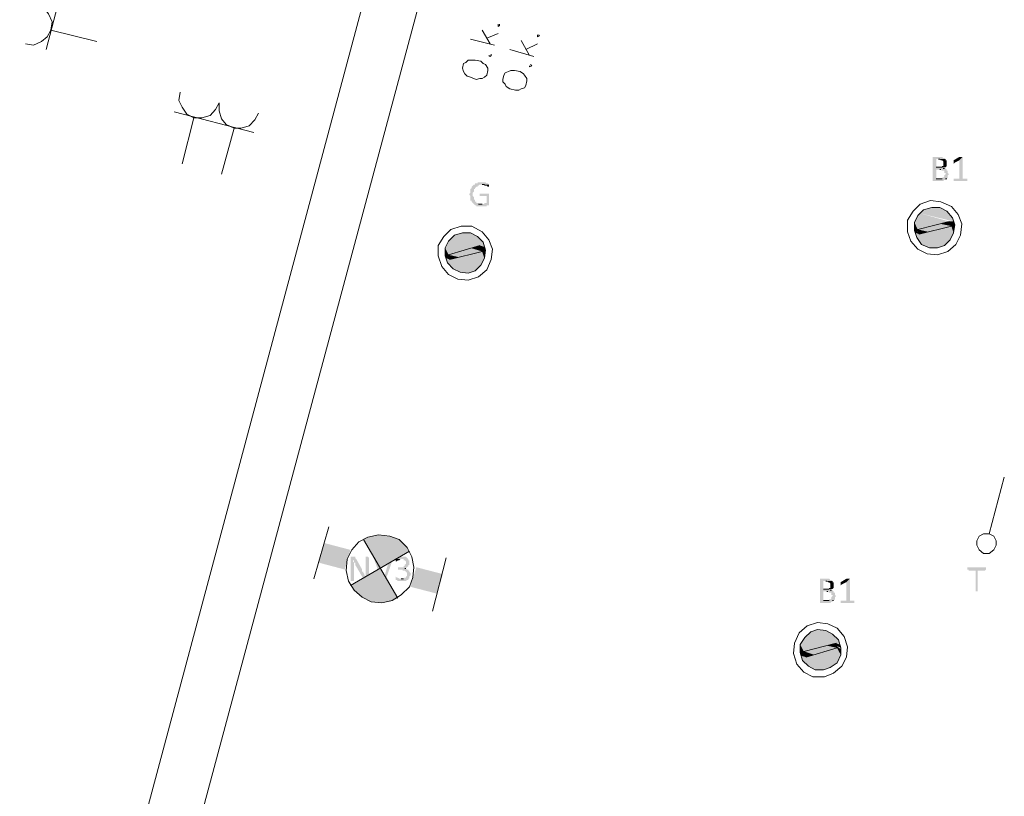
# Model space of a CAD drawing. Header units: millimetres. Extents: x -197899 to 120983, y -4228 to 45370.
# Tile 10 of 200: x -182646 to -179031, y 5655 to 8507. Entities that reach past the tile are written whole.
import ezdxf

# ---------------------------------------------------------------- set-up
doc = ezdxf.new("R2010")
doc.units = ezdxf.units.MM
for name, color, linetype in [('AL63----', 7, 'Continuous'), ('PDF_Geometry', 8, 'Continuous'), ('PDF_Solid Fills', 8, 'Continuous')]:
    doc.layers.add(name, color=color, linetype=linetype)

# ---------------------------------------------------------------- blocks, each defined once
blk = doc.blocks.new('A$C01523A58')
at = {"layer": 'PDF_Solid Fills'}
for color, points in [(7, [(-17094, -21149.8), (-17119.8, -21149.8), (-17119.8, -21153.9), (-17119.8, -21234.4), (-17119.8, -21238.6), (-17081.4, -21238.6), (-17077.4, -21234.4), (-17072.8, -21234.4), (-17072.8, -21230.1), (-17068.8, -21230.1), (-17107.2, -21230.1), (-17107.2, -21196.3), (-17068.8, -21196.3), (-17072.8, -21192.1), (-17081.4, -21192.1), (-17077.4, -21192.1), (-17077.4, -21187.8), (-17107.2, -21187.8), (-17107.2, -21158.2), (-17072.8, -21158.2), (-17077.4, -21153.9), (-17081.4, -21153.9), (-17086, -21149.8)]), (7, [(-17072.8, -21158.2), (-17098.6, -21158.2), (-17094, -21158.2), (-17090, -21162.4), (-17086, -21162.4), (-17081.4, -21166.7), (-17081.4, -21175.2), (-17081.4, -21183.6), (-17086, -21183.6), (-17086, -21187.8), (-17107.2, -21187.8), (-17072.8, -21187.8), (-17068.8, -21183.6), (-17068.8, -21179.3), (-17068.8, -21170.9), (-17068.8, -21166.7), (-17068.8, -21162.4), (-17072.8, -21162.4)]), (7, [(-17009.7, -21149.8), (-17022.3, -21162.4), (-17022.3, -21230.1), (-17043.5, -21230.1), (-17043.5, -21234.4), (-17043.5, -21238.6), (-16992.5, -21238.6), (-16992.5, -21234.4), (-16992.5, -21230.1), (-17009.7, -21230.1)]), (7, [(-17017.7, -21149.8), (-17022.3, -21149.8), (-17043.5, -21162.4), (-17043.5, -21166.7), (-17043.5, -21170.9), (-17043.5, -21175.2), (-17039, -21170.9), (-17022.3, -21162.4), (-17009.7, -21149.8), (-17013.7, -21149.8)]), (7, [(-17068.8, -21196.3), (-17094, -21196.3), (-17090, -21196.3), (-17086, -21200.6), (-17077.4, -21200.6), (-17077.4, -21209), (-17072.8, -21209), (-17072.8, -21213.2), (-17072.8, -21213.2), (-17077.4, -21217.5), (-17077.4, -21221.7), (-17077.4, -21221.7), (-17081.4, -21226), (-17086, -21226), (-17086, -21230.1), (-17107.2, -21230.1), (-17068.8, -21230.1), (-17064.8, -21226), (-17064.8, -21221.7), (-17064.8, -21217.5), (-17064.8, -21217.5), (-17060.2, -21213.2), (-17060.2, -21213.2), (-17064.8, -21209), (-17064.8, -21204.7), (-17064.8, -21200.6), (-17068.8, -21200.6)]), (7, [(-18774.9, -21242.9), (-18791.5, -21242.9), (-18791.5, -21247.1), (-18800.1, -21247.1), (-18800.1, -21251.3), (-18804.7, -21251.3), (-18808.7, -21255.6), (-18808.7, -21255.6), (-18812.8, -21259.8), (-18812.8, -21264), (-18817.3, -21268.3), (-18817.3, -21272.5), (-18817.3, -21281), (-18817.3, -21281), (-18821.4, -21285.2), (-18821.4, -21289.4), (-18821.4, -21289.4), (-18817.3, -21293.7), (-18817.3, -21297.9), (-18817.3, -21302.1), (-18817.3, -21310.6), (-18812.8, -21310.6), (-18812.8, -21314.8), (-18812.8, -21314.8), (-18808.7, -21319.1), (-18808.7, -21319.1), (-18804.7, -21323.3), (-18774.9, -21323.3), (-18787.5, -21323.3), (-18787.5, -21319.1), (-18796.1, -21319.1), (-18796.1, -21314.8), (-18800.1, -21314.8), (-18800.1, -21310.6), (-18800.1, -21306.4), (-18804.7, -21306.4), (-18804.7, -21302.1), (-18804.7, -21297.9), (-18804.7, -21297.9), (-18808.7, -21293.7), (-18808.7, -21289.4), (-18808.7, -21285.2), (-18808.7, -21281), (-18804.7, -21276.7), (-18804.7, -21272.5), (-18804.7, -21268.3), (-18800.1, -21268.3), (-18800.1, -21264), (-18800.1, -21264), (-18796.1, -21259.8), (-18791.5, -21259.8), (-18791.5, -21255.6), (-18787.5, -21255.6), (-18783.5, -21251.3), (-18749.7, -21251.3), (-18753.7, -21247.1), (-18757.7, -21247.1), (-18762.3, -21242.9), (-18770.3, -21242.9)]), (7, [(-18749.7, -21251.3), (-18774.9, -21251.3), (-18766.3, -21251.3), (-18766.3, -21255.6), (-18757.7, -21255.6), (-18753.7, -21259.8), (-18749.7, -21259.8), (-18749.7, -21255.6), (-18749.7, -21255.6)]), (7, [(-18753.7, -21285.2), (-18783.5, -21285.2), (-18783.5, -21289.4), (-18783.5, -21293.7), (-18757.7, -21293.7), (-18757.7, -21319.1), (-18766.3, -21319.1), (-18766.3, -21323.3), (-18804.7, -21323.3), (-18800.1, -21327.5), (-18796.1, -21327.5), (-18796.1, -21331.8), (-18757.7, -21331.8), (-18757.7, -21327.5), (-18749.7, -21327.5), (-18749.7, -21323.3), (-18749.7, -21285.2), (-18749.7, -21285.2)]), (1, [(-17174.8, -21365.6), (-17187.4, -21391.1), (-17132.4, -21403.7)]), (1, [(-17166.2, -21357.2), (-17174.8, -21365.6), (-17077.4, -21391.1)]), (1, [(-17174.8, -21365.6), (-17077.4, -21391.1), (-17132.4, -21403.7)]), (1, [(-17153.6, -21344.5), (-17166.2, -21357.2), (-17043.5, -21386.8)]), (1, [(-17166.2, -21357.2), (-17060.2, -21386.8), (-17077.4, -21391.1)]), (1, [(-17123.8, -21336), (-17153.6, -21344.5), (-17047.6, -21374.1)]), (1, [(-17153.6, -21344.5), (-17047.6, -21374.1), (-17043.5, -21386.8)]), (1, [(-17094, -21336), (-17123.8, -21336), (-17068.8, -21348.7)]), (1, [(-17123.8, -21336), (-17068.8, -21348.7), (-17047.6, -21374.1)]), (1, [(-17187.4, -21391.1), (-17187.4, -21412.2), (-17174.8, -21416.5)]), (1, [(-17187.4, -21391.1), (-17132.4, -21403.7), (-17174.8, -21416.5)]), (51, [(-17094, -21395.3), (-17174.8, -21416.5), (-17136.4, -21424.9)]), (51, [(-17094, -21395.3), (-17051.6, -21403.7), (-17136.4, -21424.9)]), (51, [(-17060.2, -21386.8), (-17094, -21395.3), (-17051.6, -21403.7)]), (1, [(-17060.2, -21386.8), (-17056.2, -21395.3), (-17039, -21399.5)]), (1, [(-17060.2, -21386.8), (-17043.5, -21386.8), (-17039, -21399.5)]), (1, [(-17056.2, -21395.3), (-17051.6, -21403.7), (-17039, -21408)]), (1, [(-17056.2, -21395.3), (-17039, -21399.5), (-17039, -21408)]), (1, [(-18876.4, -21437.6), (-18889, -21450.3), (-18766.3, -21479.9)]), (1, [(-18846.6, -21429.1), (-18876.4, -21437.6), (-18770.3, -21463)]), (1, [(-18876.4, -21437.6), (-18770.3, -21463), (-18766.3, -21479.9)]), (1, [(-18817.3, -21429.1), (-18846.6, -21429.1), (-18791.5, -21441.9)]), (1, [(-18846.6, -21429.1), (-18791.5, -21441.9), (-18770.3, -21463)]), (1, [(-17187.4, -21412.2), (-17187.4, -21420.6), (-17174.8, -21424.9)]), (1, [(-17187.4, -21412.2), (-17174.8, -21416.5), (-17174.8, -21424.9)]), (1, [(-17187.4, -21420.6), (-17182.9, -21429.1), (-17170.2, -21433.4)]), (1, [(-17187.4, -21420.6), (-17174.8, -21424.9), (-17170.2, -21433.4)]), (1, [(-17182.9, -21429.1), (-17178.8, -21446), (-17077.4, -21475.7)]), (1, [(-17182.9, -21429.1), (-17064.8, -21463), (-17077.4, -21475.7)]), (51, [(-17174.8, -21416.5), (-17136.4, -21424.9), (-17170.2, -21433.4)]), (1, [(-17149, -21429.1), (-17170.2, -21433.4), (-17064.8, -21463)]), (1, [(-17094, -21416.5), (-17149, -21429.1), (-17056.2, -21454.5)]), (1, [(-17149, -21429.1), (-17056.2, -21454.5), (-17064.8, -21463)]), (1, [(-17051.6, -21403.7), (-17094, -21416.5), (-17043.5, -21429.1)]), (1, [(-17094, -21416.5), (-17043.5, -21429.1), (-17056.2, -21454.5)]), (1, [(-17051.6, -21403.7), (-17039, -21408), (-17043.5, -21429.1)]), (1, [(-18897.6, -21458.8), (-18910.2, -21484.2), (-18855.2, -21496.8)]), (1, [(-18889, -21450.3), (-18897.6, -21458.8), (-18800.1, -21484.2)]), (1, [(-18897.6, -21458.8), (-18800.1, -21484.2), (-18855.2, -21496.8)]), (1, [(-18889, -21450.3), (-18783.5, -21475.7), (-18800.1, -21484.2)]), (1, [(-17178.8, -21446), (-17161.6, -21471.4), (-17102.6, -21484.2)]), (1, [(-17178.8, -21446), (-17077.4, -21475.7), (-17102.6, -21484.2)]), (1, [(-17161.6, -21471.4), (-17102.6, -21484.2), (-17132.4, -21484.2)]), (1, [(-18910.2, -21484.2), (-18910.2, -21505.3), (-18897.6, -21509.6)]), (1, [(-18910.2, -21484.2), (-18855.2, -21496.8), (-18897.6, -21509.6)]), (1, [(-18910.2, -21505.3), (-18910.2, -21513.8), (-18893.6, -21518.1)]), (1, [(-18910.2, -21505.3), (-18897.6, -21509.6), (-18893.6, -21518.1)]), (51, [(-18817.3, -21484.2), (-18897.6, -21509.6), (-18859.8, -21518.1)]), (51, [(-18897.6, -21509.6), (-18859.8, -21518.1), (-18893.6, -21526.5)]), (1, [(-18817.3, -21509.6), (-18872.4, -21522.3), (-18778.9, -21547.7)]), (51, [(-18817.3, -21484.2), (-18774.9, -21496.8), (-18859.8, -21518.1)]), (51, [(-18783.5, -21475.7), (-18817.3, -21484.2), (-18774.9, -21496.8)]), (1, [(-18774.9, -21496.8), (-18817.3, -21509.6), (-18766.3, -21522.3)]), (1, [(-18817.3, -21509.6), (-18766.3, -21522.3), (-18778.9, -21547.7)]), (1, [(-18783.5, -21475.7), (-18778.9, -21488.4), (-18762.3, -21492.6)]), (1, [(-18783.5, -21475.7), (-18766.3, -21479.9), (-18762.3, -21492.6)]), (1, [(-18778.9, -21488.4), (-18774.9, -21496.8), (-18762.3, -21501.1)]), (1, [(-18778.9, -21488.4), (-18762.3, -21492.6), (-18762.3, -21501.1)]), (1, [(-18774.9, -21496.8), (-18762.3, -21501.1), (-18766.3, -21522.3)]), (1, [(-18910.2, -21513.8), (-18906.2, -21522.3), (-18893.6, -21526.5)]), (1, [(-18910.2, -21513.8), (-18893.6, -21518.1), (-18893.6, -21526.5)]), (1, [(-18906.2, -21522.3), (-18901.6, -21539.2), (-18800.1, -21568.8)]), (1, [(-18906.2, -21522.3), (-18787.5, -21556.1), (-18800.1, -21568.8)]), (1, [(-18901.6, -21539.2), (-18880.4, -21560.4), (-18825.4, -21577.3)]), (1, [(-18901.6, -21539.2), (-18800.1, -21568.8), (-18825.4, -21577.3)]), (1, [(-18872.4, -21522.3), (-18893.6, -21526.5), (-18787.5, -21556.1)]), (1, [(-18872.4, -21522.3), (-18778.9, -21547.7), (-18787.5, -21556.1)]), (1, [(-18880.4, -21560.4), (-18825.4, -21577.3), (-18855.2, -21573.1)]), (7, [(-19249, -22618.7), (-19257.6, -22618.7), (-19257.6, -22622.9), (-19257.6, -22707.6), (-19244.4, -22707.6), (-19244.4, -22652.6), (-19244.4, -22644.1), (-19244.4, -22639.8), (-19244.4, -22639.8), (-19249, -22635.6), (-19249, -22631.4), (-19244.4, -22631.4), (-19236.4, -22627.2), (-19236.4, -22627.2), (-19240.4, -22622.9), (-19240.4, -22618.7), (-19244.4, -22618.7)]), (7, [(-19236.4, -22627.2), (-19244.4, -22631.4), (-19244.4, -22639.8), (-19240.4, -22639.8), (-19240.4, -22648.3), (-19240.4, -22648.3), (-19210.6, -22699.1), (-19202.6, -22690.7), (-19202.6, -22690.7), (-19206.6, -22686.4), (-19206.6, -22682.2), (-19206.6, -22682.2), (-19210.6, -22678), (-19210.6, -22673.7), (-19215.2, -22673.7), (-19215.2, -22669.5), (-19215.2, -22665.3)]), (7, [(-19198, -22618.7), (-19202.6, -22618.7), (-19202.6, -22673.7), (-19202.6, -22682.2), (-19202.6, -22690.7), (-19202.6, -22690.7), (-19210.6, -22699.1), (-19210.6, -22703.4), (-19206.6, -22703.4), (-19206.6, -22707.6), (-19194, -22707.6), (-19194, -22703.4), (-19189.4, -22703.4), (-19189.4, -22622.9), (-19194, -22618.7), (-19194, -22618.7)]), (7, [(-19168.8, -22618.7), (-19172.8, -22618.7), (-19172.8, -22622.9), (-19172.8, -22622.9), (-19143, -22707.6), (-19139, -22694.9), (-19160.2, -22622.9), (-19164.2, -22618.7), (-19164.2, -22618.7)]), (7, [(-19105.1, -22618.7), (-19113.7, -22618.7), (-19113.7, -22622.9), (-19134.4, -22694.9), (-19139, -22694.9), (-19143, -22707.6), (-19130.4, -22707.6), (-19100.6, -22622.9), (-19100.6, -22618.7), (-19100.6, -22618.7)]), (7, [(-19066.7, -22618.7), (-19079.3, -22618.7), (-19083.9, -22622.9), (-19087.9, -22622.9), (-19087.9, -22627.2), (-19092.5, -22627.2), (-19062.7, -22627.2), (-19062.7, -22631.4), (-19058.7, -22631.4), (-19054.1, -22635.6), (-19054.1, -22639.8), (-19054.1, -22644.1), (-19054.1, -22644.1), (-19058.7, -22648.3), (-19058.7, -22652.6), (-19062.7, -22652.6), (-19062.7, -22656.8), (-19083.9, -22656.8), (-19083.9, -22661), (-19083.9, -22665.3), (-19066.7, -22665.3), (-19066.7, -22669.5), (-19058.7, -22669.5), (-19054.1, -22673.7), (-19054.1, -22673.7), (-19050.1, -22678), (-19050.1, -22682.2), (-19050.1, -22686.4), (-19050.1, -22690.7), (-19054.1, -22690.7), (-19054.1, -22694.9), (-19058.7, -22694.9), (-19062.7, -22699.1), (-19071.3, -22699.1), (-19041.5, -22699.1), (-19041.5, -22694.9), (-19041.5, -22690.7), (-19037.5, -22686.4), (-19037.5, -22678), (-19037.5, -22678), (-19041.5, -22673.7), (-19041.5, -22669.5), (-19045.5, -22669.5), (-19045.5, -22665.3), (-19050.1, -22665.3), (-19054.1, -22661), (-19058.7, -22661), (-19054.1, -22661), (-19050.1, -22656.8), (-19050.1, -22656.8), (-19045.5, -22652.6), (-19045.5, -22648.3), (-19041.5, -22648.3), (-19041.5, -22644.1), (-19041.5, -22639.8), (-19041.5, -22631.4), (-19045.5, -22631.4), (-19045.5, -22627.2), (-19045.5, -22627.2), (-19050.1, -22622.9), (-19050.1, -22622.9), (-19054.1, -22618.7), (-19062.7, -22618.7)]), (7, [(-19092.5, -22627.2), (-19092.5, -22631.4), (-19092.5, -22635.6), (-19087.9, -22635.6), (-19083.9, -22631.4), (-19079.3, -22631.4), (-19075.3, -22627.2), (-19071.3, -22627.2)]), (7, [(-16928.9, -22656.8), (-16992.5, -22656.8), (-16992.5, -22661), (-16992.5, -22665.3), (-16988.5, -22665.3), (-16988.5, -22669.5), (-16962.7, -22669.5), (-16962.7, -22745.7), (-16954.7, -22745.7), (-16954.7, -22669.5), (-16928.9, -22669.5), (-16924.9, -22665.3), (-16924.9, -22661), (-16924.9, -22656.8), (-16924.9, -22656.8)]), (7, [(-19092.5, -22690.7), (-19092.5, -22694.9), (-19092.5, -22699.1), (-19092.5, -22703.4), (-19087.9, -22703.4), (-19083.9, -22707.6), (-19054.1, -22707.6), (-19050.1, -22703.4), (-19045.5, -22703.4), (-19045.5, -22699.1), (-19079.3, -22699.1), (-19083.9, -22694.9), (-19087.9, -22694.9)]), (7, [(-17509.1, -22699.1), (-17534.3, -22699.1), (-17534.3, -22703.4), (-17534.3, -22783.8), (-17534.3, -22788), (-17496.5, -22788), (-17491.9, -22783.8), (-17487.9, -22783.8), (-17487.9, -22779.5), (-17483.8, -22779.5), (-17521.7, -22779.5), (-17521.7, -22745.7), (-17483.8, -22745.7), (-17487.9, -22741.5), (-17496.5, -22741.5), (-17491.9, -22741.5), (-17491.9, -22737.2), (-17521.7, -22737.2), (-17521.7, -22707.6), (-17487.9, -22707.6), (-17491.9, -22703.4), (-17496.5, -22703.4), (-17500.5, -22699.1)]), (7, [(-17424.2, -22699.1), (-17436.8, -22711.8), (-17436.8, -22779.5), (-17458, -22779.5), (-17458, -22783.8), (-17458, -22788), (-17407.6, -22788), (-17407.6, -22783.8), (-17407.6, -22779.5), (-17424.2, -22779.5)]), (7, [(-17432.8, -22699.1), (-17436.8, -22699.1), (-17458, -22711.8), (-17458, -22716.1), (-17458, -22720.3), (-17458, -22724.5), (-17454, -22720.3), (-17436.8, -22711.8), (-17424.2, -22699.1), (-17428.8, -22699.1)]), (7, [(-17487.9, -22707.6), (-17513.1, -22707.6), (-17509.1, -22707.6), (-17505.1, -22711.8), (-17500.5, -22711.8), (-17496.5, -22716.1), (-17496.5, -22724.5), (-17496.5, -22733), (-17500.5, -22733), (-17500.5, -22737.2), (-17521.7, -22737.2), (-17487.9, -22737.2), (-17483.8, -22733), (-17483.8, -22728.8), (-17483.8, -22720.3), (-17483.8, -22716.1), (-17483.8, -22711.8), (-17487.9, -22711.8)]), (7, [(-17483.8, -22745.7), (-17509.1, -22745.7), (-17505.1, -22745.7), (-17500.5, -22749.9), (-17491.9, -22749.9), (-17491.9, -22758.4), (-17487.9, -22758.4), (-17487.9, -22762.6), (-17487.9, -22762.6), (-17491.9, -22766.9), (-17491.9, -22771.1), (-17491.9, -22771.1), (-17496.5, -22775.3), (-17500.5, -22775.3), (-17500.5, -22779.5), (-17521.7, -22779.5), (-17483.8, -22779.5), (-17479.3, -22775.3), (-17479.3, -22771.1), (-17479.3, -22766.9), (-17479.3, -22766.9), (-17475.2, -22762.6), (-17475.2, -22762.6), (-17479.3, -22758.4), (-17479.3, -22754.1), (-17479.3, -22749.9), (-17483.8, -22749.9)]), (1, [(-17589.3, -22915), (-17606.5, -22940.4), (-17551.5, -22957.4)]), (1, [(-17581.3, -22906.5), (-17589.3, -22915), (-17496.5, -22940.4)]), (1, [(-17589.3, -22915), (-17496.5, -22940.4), (-17551.5, -22957.4)]), (1, [(-17568.1, -22893.9), (-17581.3, -22906.5), (-17462.6, -22940.4)]), (1, [(-17581.3, -22906.5), (-17475.2, -22936.2), (-17496.5, -22940.4)]), (1, [(-17542.9, -22885.4), (-17568.1, -22893.9), (-17466.6, -22923.5)]), (1, [(-17568.1, -22893.9), (-17466.6, -22923.5), (-17462.6, -22940.4)]), (1, [(-17513.1, -22889.6), (-17542.9, -22885.4), (-17487.9, -22902.3)]), (1, [(-17542.9, -22885.4), (-17487.9, -22902.3), (-17466.6, -22923.5)]), (1, [(-17606.5, -22940.4), (-17606.5, -22961.6), (-17593.9, -22965.8)]), (1, [(-17606.5, -22940.4), (-17551.5, -22957.4), (-17593.9, -22965.8)]), (51, [(-17509.1, -22944.7), (-17593.9, -22965.8), (-17555.5, -22978.5)]), (51, [(-17509.1, -22944.7), (-17471.2, -22953.1), (-17555.5, -22978.5)]), (1, [(-17471.2, -22953.1), (-17513.1, -22965.8), (-17458, -22978.5)]), (51, [(-17475.2, -22936.2), (-17509.1, -22944.7), (-17471.2, -22953.1)]), (1, [(-17475.2, -22936.2), (-17475.2, -22944.7), (-17458, -22953.1)]), (1, [(-17475.2, -22936.2), (-17462.6, -22940.4), (-17458, -22953.1)]), (1, [(-17475.2, -22944.7), (-17471.2, -22953.1), (-17458, -22957.4)]), (1, [(-17471.2, -22953.1), (-17458, -22957.4), (-17458, -22978.5)]), (1, [(-17606.5, -22961.6), (-17606.5, -22970.1), (-17589.3, -22974.3)]), (1, [(-17606.5, -22961.6), (-17593.9, -22965.8), (-17589.3, -22974.3)]), (1, [(-17606.5, -22970.1), (-17601.9, -22982.8), (-17585.3, -22987)]), (1, [(-17606.5, -22970.1), (-17589.3, -22974.3), (-17585.3, -22987)]), (1, [(-17601.9, -22982.8), (-17597.9, -22999.7), (-17496.5, -23025.1)]), (1, [(-17601.9, -22982.8), (-17479.3, -23012.4), (-17496.5, -23025.1)]), (51, [(-17593.9, -22965.8), (-17555.5, -22978.5), (-17585.3, -22987)]), (1, [(-17568.1, -22982.8), (-17585.3, -22987), (-17479.3, -23012.4)]), (1, [(-17513.1, -22965.8), (-17568.1, -22982.8), (-17471.2, -23008.2)]), (1, [(-17568.1, -22982.8), (-17471.2, -23008.2), (-17479.3, -23012.4)]), (1, [(-17513.1, -22965.8), (-17458, -22978.5), (-17471.2, -23008.2)]), (1, [(-17597.9, -22999.7), (-17576.7, -23020.8), (-17521.7, -23033.6)]), (1, [(-17597.9, -22999.7), (-17496.5, -23025.1), (-17521.7, -23033.6)]), (1, [(-17576.7, -23020.8), (-17521.7, -23033.6), (-17551.5, -23033.6)])]:
    blk.add_hatch(color=color, dxfattribs=at).paths.add_polyline_path(points)
at = {"layer": 'PDF_Solid Fills', "true_color": 0x00dd00}
for points in [[(-19181.4, -22542.5), (-19210.6, -22555.2), (-19147.6, -22661)], [(-19147.6, -22538.3), (-19181.4, -22542.5), (-19147.6, -22661)], [(-19113.7, -22542.5), (-19147.6, -22538.3), (-19147.6, -22661)], [(-19083.9, -22555.2), (-19113.7, -22542.5), (-19147.6, -22661)], [(-19058.7, -22572.1), (-19083.9, -22555.2), (-19147.6, -22661)], [(-19278.8, -22665.3), (-19354.5, -22567.9), (-19375.7, -22639.8)], [(-19257.6, -22593.3), (-19278.8, -22665.3), (-19354.5, -22567.9)], [(-19041.5, -22597.5), (-19058.7, -22572.1), (-19147.6, -22661)], [(-19257.6, -22724.5), (-19236.4, -22749.9), (-19147.6, -22661)], [(-19236.4, -22749.9), (-19210.6, -22771.1), (-19147.6, -22661)], [(-19210.6, -22771.1), (-19181.4, -22783.8), (-19147.6, -22661)], [(-19181.4, -22783.8), (-19147.6, -22788), (-19147.6, -22661)], [(-19147.6, -22788), (-19113.7, -22783.8), (-19147.6, -22661)], [(-19113.7, -22783.8), (-19083.9, -22771.1), (-19147.6, -22661)], [(-19016.3, -22656.8), (-19037.5, -22728.8), (-18918.8, -22682.2)], [(-19037.5, -22728.8), (-18918.8, -22682.2), (-18940, -22754.1)]]:
    blk.add_hatch(color=92, dxfattribs=at).paths.add_polyline_path(points)
at = {"layer": 'PDF_Geometry', "color": 200, "lineweight": 18}
for points in [[(-20472.5, -25294.2), (-17835.3, -15443.2)], [(-17640.3, -15494), (-20282.1, -25345), (-20472.5, -25294.2)]]:
    blk.add_lwpolyline(points, dxfattribs=at)
at = {"layer": 'PDF_Geometry', "color": 1, "lineweight": 18}
for points in [[(-20375, -20756), (-20298.8, -20463.9)], [(-20451.3, -20734.9), (-20421.4, -20739.1), (-20392.2, -20726.4), (-20371, -20709.5), (-20357.8, -20684.1), (-20353.8, -20654.4), (-20366.4, -20624.8), (-20383.6, -20603.6), (-20408.8, -20590.9)], [(-20188.7, -20726.4), (-20357.8, -20684.1)], [(-19883.7, -20912.6), (-19888.3, -20942.3), (-19875.7, -20967.7), (-19858.5, -20993.1), (-19833.2, -21005.8), (-19803.4, -21005.8), (-19773.6, -20997.3), (-19753, -20976.2), (-19739.8, -20950.8)], [(-19739.8, -20950.8), (-19739.8, -20980.4), (-19731.8, -21010), (-19714.6, -21031.2), (-19684.8, -21043.9), (-19659.5, -21043.9), (-19629.7, -21035.4), (-19608.5, -21014.3), (-19595.9, -20988.8)], [(-19904.9, -20984.7), (-19613.1, -21060.8)], [(-19875.7, -21175.2), (-19833.2, -21005.8)], [(-19731.8, -21213.2), (-19684.8, -21043.9)], [(-16912.3, -22534), (-16857.2, -22326.6)], [(-16958.7, -22559.5), (-16958.7, -22576.4), (-16950.1, -22593.3), (-16933.5, -22606), (-16912.3, -22606), (-16895.1, -22593.3), (-16887, -22576.4), (-16887, -22559.5), (-16895.1, -22542.5), (-16912.3, -22534), (-16933.5, -22534), (-16950.1, -22542.5), (-16958.7, -22559.5)]]:
    blk.add_lwpolyline(points, dxfattribs=at)
at = {"layer": 'PDF_Geometry', "color": 7, "lineweight": 18, "true_color": 0xeeeeee}
for points in [[(-18715.3, -20662.9), (-18715.3, -20671.3), (-18711.3, -20667.2), (-18711.3, -20662.9)], [(-18774.9, -20684.1), (-18745.1, -20734.9)], [(-18757.7, -20713.7), (-18715.3, -20696.7)], [(-18571.4, -20701), (-18571.4, -20709.5), (-18563.4, -20705.2), (-18567.4, -20701)], [(-18728.5, -20739.1), (-18817.3, -20718)], [(-18631, -20722.1), (-18601.2, -20777.2)], [(-18613.8, -20756), (-18571.4, -20734.9)], [(-18749.7, -20777.2), (-18745.1, -20781.4), (-18741.1, -20777.2), (-18741.1, -20773)], [(-18584.6, -20781.4), (-18673.4, -20756)], [(-18846.6, -20823.8), (-18842.6, -20836.5), (-18838.6, -20844.9), (-18830, -20853.4), (-18817.3, -20857.6), (-18796.1, -20866.1), (-18783.5, -20861.9), (-18774.9, -20861.9), (-18766.3, -20857.6), (-18757.7, -20849.2), (-18753.7, -20832.2), (-18753.7, -20823.8), (-18762.3, -20811.1), (-18770.3, -20806.8), (-18778.9, -20798.4), (-18800.1, -20794.1), (-18825.4, -20794.1), (-18834, -20802.6), (-18842.6, -20806.8), (-18846.6, -20823.8)], [(-18601.2, -20815.3), (-18601.2, -20819.5), (-18592.6, -20815.3), (-18597.2, -20811.1)], [(-18698.7, -20866.1), (-18698.7, -20874.6), (-18690.1, -20883.1), (-18686.1, -20891.5), (-18673.4, -20900), (-18652.2, -20904.2), (-18639.6, -20904.2), (-18631, -20900), (-18618.4, -20895.7), (-18613.8, -20887.2), (-18609.8, -20870.3), (-18609.8, -20861.9), (-18618.4, -20849.2), (-18622.4, -20844.9), (-18635, -20836.5), (-18656.2, -20832.2), (-18668.9, -20832.2), (-18677.5, -20836.5), (-18690.1, -20840.7), (-18694.7, -20849.2), (-18698.7, -20866.1)]]:
    blk.add_lwpolyline(points, dxfattribs=at)
at = {"layer": 'PDF_Geometry', "color": 7, "lineweight": 0}
for points in [[(-17098.6, -21158.2), (-17094, -21158.2)], [(-17086, -21187.8), (-17107.2, -21187.8)], [(-17094, -21196.3), (-17090, -21196.3)], [(-17081.4, -21192.1), (-17077.4, -21192.1)], [(-18774.9, -21251.3), (-18766.3, -21251.3)], [(-17086, -21230.1), (-17107.2, -21230.1)], [(-17072.8, -21230.1), (-17068.8, -21230.1)], [(-18774.9, -21323.3), (-18787.5, -21323.3)], [(-19087.9, -22627.2), (-19092.5, -22627.2)], [(-19058.7, -22661), (-19054.1, -22661)], [(-19062.7, -22699.1), (-19071.3, -22699.1)], [(-17500.5, -22737.2), (-17521.7, -22737.2)], [(-17513.1, -22707.6), (-17509.1, -22707.6)], [(-17509.1, -22745.7), (-17505.1, -22745.7)], [(-17496.5, -22741.5), (-17491.9, -22741.5)], [(-17500.5, -22779.5), (-17521.7, -22779.5)], [(-17487.9, -22779.5), (-17483.8, -22779.5)]]:
    blk.add_lwpolyline(points, dxfattribs=at)
at = {"layer": 'PDF_Geometry', "color": 7, "lineweight": 13}
for points in [[(-17017.7, -21437.6), (-17013.7, -21395.3), (-17026.3, -21361.4), (-17051.6, -21331.8), (-17090, -21314.8), (-17127.8, -21310.6), (-17166.2, -21323.3), (-17191.5, -21348.7), (-17212.7, -21382.6), (-17212.7, -21424.9), (-17200.1, -21458.8), (-17174.8, -21488.4), (-17141, -21505.3), (-17102.6, -21509.6), (-17064.8, -21496.8), (-17034.9, -21471.4), (-17017.7, -21437.6)], [(-17043.5, -21429.1), (-17039, -21399.5), (-17047.6, -21374.1), (-17068.8, -21348.7), (-17094, -21336), (-17123.8, -21336), (-17153.6, -21344.5), (-17174.8, -21365.6), (-17187.4, -21391.1), (-17187.4, -21420.6), (-17178.8, -21446), (-17161.6, -21471.4), (-17132.4, -21484.2), (-17102.6, -21484.2), (-17077.4, -21475.7), (-17056.2, -21454.5), (-17043.5, -21429.1)], [(-17060.2, -21386.8), (-17174.8, -21416.5), (-17170.2, -21433.4)], [(-17051.6, -21403.7), (-17060.2, -21386.8)], [(-18741.1, -21526.5), (-18736.5, -21488.4), (-18749.7, -21454.5), (-18774.9, -21424.9), (-18812.8, -21403.7), (-18851.2, -21403.7), (-18889, -21416.5), (-18914.8, -21441.9), (-18935.4, -21475.7), (-18935.4, -21513.8), (-18922.8, -21551.9), (-18897.6, -21581.5), (-18863.8, -21598.5), (-18825.4, -21602.7), (-18787.5, -21590), (-18757.7, -21564.6), (-18741.1, -21526.5)], [(-18766.3, -21522.3), (-18762.3, -21492.6), (-18770.3, -21463), (-18791.5, -21441.9), (-18817.3, -21429.1), (-18846.6, -21429.1), (-18876.4, -21437.6), (-18897.6, -21458.8), (-18910.2, -21484.2), (-18910.2, -21513.8), (-18901.6, -21539.2), (-18880.4, -21560.4), (-18855.2, -21573.1), (-18825.4, -21577.3), (-18800.1, -21568.8), (-18778.9, -21547.7), (-18766.3, -21522.3)], [(-17170.2, -21433.4), (-17051.6, -21403.7)], [(-18783.5, -21475.7), (-18897.6, -21509.6), (-18893.6, -21526.5)], [(-18893.6, -21526.5), (-18774.9, -21496.8)], [(-18774.9, -21496.8), (-18783.5, -21475.7)], [(-17436.8, -22987), (-17432.8, -22948.9), (-17445.4, -22910.8), (-17471.2, -22881.1), (-17505.1, -22864.2), (-17542.9, -22860), (-17581.3, -22872.7), (-17610.5, -22898.1), (-17627.7, -22936.2), (-17631.7, -22974.3), (-17619.1, -23012.4), (-17593.9, -23042), (-17560.1, -23059), (-17517.7, -23059), (-17483.8, -23046.2), (-17454, -23020.8), (-17436.8, -22987)], [(-17458, -22978.5), (-17458, -22953.1), (-17466.6, -22923.5), (-17487.9, -22902.3), (-17513.1, -22889.6), (-17542.9, -22885.4), (-17568.1, -22893.9), (-17589.3, -22915), (-17606.5, -22940.4), (-17606.5, -22970.1), (-17597.9, -22999.7), (-17576.7, -23020.8), (-17551.5, -23033.6), (-17521.7, -23033.6), (-17496.5, -23025.1), (-17471.2, -23008.2), (-17458, -22978.5)], [(-17475.2, -22936.2), (-17593.9, -22965.8), (-17585.3, -22987)], [(-17585.3, -22987), (-17471.2, -22953.1)], [(-17471.2, -22953.1), (-17475.2, -22936.2)]]:
    blk.add_lwpolyline(points, dxfattribs=at)
at = {"layer": 'PDF_Geometry', "color": 92, "lineweight": 18, "true_color": 0x00dd00}
for points in [[(-19337.9, -22508.6), (-19392.9, -22699.1)], [(-19028.9, -22694.9), (-19024.9, -22656.8), (-19032.9, -22618.7), (-19050.1, -22584.9), (-19079.3, -22555.2), (-19113.7, -22542.5), (-19155.6, -22538.3), (-19194, -22546.7), (-19227.8, -22563.6), (-19253, -22593.3), (-19270.2, -22627.2), (-19274.3, -22669.5), (-19265.7, -22707.6), (-19244.4, -22741.5), (-19215.2, -22766.9), (-19181.4, -22783.8), (-19143, -22788), (-19105.1, -22779.5), (-19071.3, -22758.4), (-19041.5, -22728.8), (-19028.9, -22694.9)], [(-19083.9, -22771.1), (-19210.6, -22555.2)], [(-19257.6, -22724.5), (-19041.5, -22597.5)], [(-18906.2, -22622.9), (-18956.7, -22817.7)]]:
    blk.add_lwpolyline(points, dxfattribs=at)

msp = doc.modelspace()

# ---------------------------------------------------------------- block references
at = {"layer": 'AL63----'}
msp.add_blockref('A$C01523A58', (-162173.6, 29153.2), dxfattribs=at)

doc.saveas('drawing.dxf')
